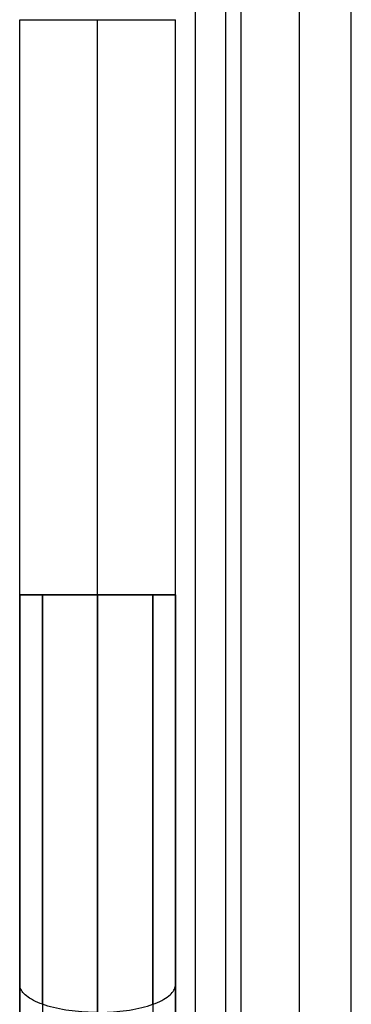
# Model space of a CAD drawing. Header units: millimetres. Extents: x -1267 to 621, y -1022 to -212.
# Tile 4 of 22: x -1267 to -1203, y -811 to -621. Entities that reach past the tile are written whole.
import ezdxf

# ---------------------------------------------------------------- set-up
doc = ezdxf.new("R2010")
doc.units = ezdxf.units.MM
doc.layers.add('Calque 08$Calque 09', color=1, linetype='Continuous', true_color=0xff000e)

msp = doc.modelspace()

# ---------------------------------------------------------------- linework, layer by layer
at = {"layer": 'Calque 08$Calque 09'}
for p, q in [((-1213, -1002.1, 63.69), (-1213, -232.1, 63.69)), ((-1203, -992.1, 423.69), (-1203, -242.1, 423.69)), ((-1266.84, -806.7, 610.36), (-1266.84, -731.55, 610.36)), ((-1266.84, -731.55, 510.36), (-1266.84, -931.45, 510.36)), ((-1266.84, -731.55, 560.36), (-1236.84, -731.55, 560.36)), ((-1251.84, -731.55, 625.36), (-1251.84, -731.55, 495.36)), ((-1236.84, -806.7, 610.36), (-1236.84, -731.55, 610.36)), ((-1236.84, -731.55, 510.36), (-1236.84, -931.45, 510.36))]:
    msp.add_line(p, q, dxfattribs=at)
for points in [[(-1233, -1007.1, 83.69), (-1233, -617.1, 83.69), (-1233, -227.1, 83.69)], [(-1233, -1007.1, 393.69), (-1233, -617.1, 393.69), (-1233, -227.1, 393.69)], [(-1233, -1007.1, 243.69), (-1233, -617.1, 243.69), (-1233, -227.1, 243.69)], [(-1227.15, -1005.64, 69.54), (-1227.15, -617.1, 69.54), (-1227.15, -228.57, 69.54)], [(-1224.22, -1002.71, 414.9), (-1224.22, -617.1, 414.9), (-1224.22, -231.5, 414.9)], [(-1266.84, -731.55, 610.36), (-1266.84, -676.12, 610.36), (-1266.84, -620.69, 610.36)], [(-1266.84, -731.55, 510.36), (-1266.84, -676.12, 510.36), (-1266.84, -620.69, 510.36)], [(-1266.84, -731.55, 560.36), (-1266.84, -676.12, 560.36), (-1266.84, -620.69, 560.36)], [(-1251.84, -731.55, 625.36), (-1251.84, -676.12, 625.36), (-1251.84, -620.69, 625.36)], [(-1251.84, -731.55, 495.36), (-1251.84, -676.12, 495.36), (-1251.84, -620.69, 495.36)], [(-1236.84, -731.55, 610.36), (-1236.84, -676.12, 610.36), (-1236.84, -620.69, 610.36)], [(-1236.84, -731.55, 510.36), (-1236.84, -676.12, 510.36), (-1236.84, -620.69, 510.36)], [(-1236.84, -731.55, 560.36), (-1236.84, -676.12, 560.36), (-1236.84, -620.69, 560.36)], [(-1266.84, -731.55, 610.36), (-1266.84, -731.55, 560.36), (-1266.84, -731.55, 510.36)], [(-1266.84, -869.07, 560.36), (-1266.84, -800.31, 560.36), (-1266.84, -731.55, 560.36)], [(-1266.84, -731.55, 510.36), (-1266.84, -731.55, 560.36), (-1266.84, -731.55, 610.36)], [(-1262.44, -810.51, 620.97), (-1262.44, -771.03, 620.97), (-1262.44, -731.55, 620.97)], [(-1262.44, -731.55, 499.76), (-1262.44, -843.61, 499.76), (-1262.44, -955.66, 499.76)], [(-1251.84, -731.55, 495.36), (-1251.84, -848.62, 495.36), (-1251.84, -965.69, 495.36)], [(-1251.84, -812.09, 625.36), (-1251.84, -771.82, 625.36), (-1251.84, -731.55, 625.36)], [(-1241.23, -810.51, 620.97), (-1241.23, -771.03, 620.97), (-1241.23, -731.55, 620.97)], [(-1241.23, -731.55, 499.76), (-1241.23, -843.61, 499.76), (-1241.23, -955.66, 499.76)], [(-1236.84, -731.55, 610.36), (-1236.84, -731.55, 560.36), (-1236.84, -731.55, 510.36)], [(-1236.84, -869.07, 560.36), (-1236.84, -800.31, 560.36), (-1236.84, -731.55, 560.36)], [(-1236.84, -731.55, 610.36), (-1236.84, -731.55, 560.36), (-1236.84, -731.55, 510.36)], [(-1266.84, -931.45, 510.36), (-1266.84, -869.07, 560.36), (-1266.84, -806.7, 610.36)], [(-1236.84, -931.45, 510.36), (-1236.84, -869.07, 560.36), (-1236.84, -806.7, 610.36)]]:
    msp.add_open_spline(points, degree=2, dxfattribs=at)
at = {"layer": 'Calque 08$Calque 09', "extrusion": (-1.72329e-28, 1, 2.27374e-14)}
msp.add_rational_spline([(-1266.84, -620.69, 610.36), (-1266.84, -620.69, 625.36), (-1251.84, -620.69, 625.36), (-1236.84, -620.69, 625.36), (-1236.84, -620.69, 610.36)], [1, 0.707106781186, 1, 0.707106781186, 1], degree=2, knots=[-118.991322, -118.991322, -118.991322, -95.429377, -95.429377, -71.867432, -71.867432, -71.867432], dxfattribs=at)
at = {"layer": 'Calque 08$Calque 09', "extrusion": (1.13687e-13, 1, -1.06108e-13)}
msp.add_rational_spline([(-1251.84, -731.55, 625.36), (-1266.84, -731.55, 625.36), (-1266.84, -731.55, 610.36)], [1, 0.707106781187, 1], degree=2, dxfattribs=at)
at = {"layer": 'Calque 08$Calque 09', "extrusion": (2.27374e-14, -1, 7.57912e-15)}
msp.add_rational_spline([(-1266.84, -731.55, 510.36), (-1266.84, -731.55, 495.36), (-1251.84, -731.55, 495.36)], [1, 0.707106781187, 1], degree=2, dxfattribs=at)
at = {"layer": 'Calque 08$Calque 09', "extrusion": (1.13687e-13, 1, -7.57912e-15)}
for points, knots in [([(-1266.84, -731.55, 610.36), (-1266.84, -731.55, 625.36), (-1251.84, -731.55, 625.36), (-1236.84, -731.55, 625.36), (-1236.84, -731.55, 610.36)], [-118.991322, -118.991322, -118.991322, -95.429377, -95.429377, -71.867432, -71.867432, -71.867432]), ([(-1236.84, -731.55, 510.36), (-1236.84, -731.55, 495.36), (-1251.84, -731.55, 495.36), (-1266.84, -731.55, 495.36), (-1266.84, -731.55, 510.36)], [-23.561945, -23.561945, -23.561945, 0, 0, 23.561945, 23.561945, 23.561945])]:
    msp.add_rational_spline(points, [1, 0.707106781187, 1, 0.707106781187, 1], degree=2, knots=knots, dxfattribs=at)
at = {"layer": 'Calque 08$Calque 09', "extrusion": (-1.66741e-13, 1, -1.44003e-13)}
msp.add_rational_spline([(-1251.84, -731.55, 625.36), (-1236.84, -731.55, 625.36), (-1236.84, -731.55, 610.36)], [1, 0.707106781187, 1], degree=2, dxfattribs=at)
at = {"layer": 'Calque 08$Calque 09', "extrusion": (-2.07944e-26, 1, 1.51582e-14)}
msp.add_rational_spline([(-1236.84, -731.55, 510.36), (-1236.84, -731.55, 495.36), (-1251.84, -731.55, 495.36)], [1, 0.707106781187, 1], degree=2, dxfattribs=at)
at = {"layer": 'Calque 08$Calque 09', "extrusion": (-3.21885e-14, -0.940927, -0.338609)}
msp.add_open_spline([(-1251.84, -812.09, 625.36), (-1252.65, -812.09, 625.36), (-1254.32, -812.04, 625.23), (-1256.81, -811.82, 624.6), (-1259.24, -811.42, 623.5), (-1261.49, -810.87, 621.95), (-1263.44, -810.16, 620), (-1264.99, -809.35, 617.75), (-1266.07, -808.48, 615.32), (-1266.7, -807.59, 612.84), (-1266.83, -806.99, 611.17), (-1266.84, -806.7, 610.36)], degree=3, knots=[0, 0, 0, 0, 2.429317, 5.000436, 7.694276, 10.481572, 13.32267, 16.169812, 18.971954, 21.680898, 24.256776, 24.256776, 24.256776, 24.256776], dxfattribs=at)
at = {"layer": 'Calque 08$Calque 09', "extrusion": (-1.30253e-13, 0.940927, 0.338609)}
msp.add_open_spline([(-1251.84, -812.09, 625.36), (-1251.03, -812.09, 625.36), (-1249.36, -812.04, 625.23), (-1246.87, -811.82, 624.6), (-1244.43, -811.42, 623.5), (-1242.18, -810.87, 621.95), (-1240.23, -810.16, 620), (-1238.69, -809.35, 617.75), (-1237.6, -808.48, 615.32), (-1236.97, -807.59, 612.84), (-1236.84, -806.99, 611.17), (-1236.84, -806.7, 610.36)], degree=3, knots=[0, 0, 0, 0, 2.429317, 5.000436, 7.694276, 10.481572, 13.32267, 16.169812, 18.971954, 21.680898, 24.256776, 24.256776, 24.256776, 24.256776], dxfattribs=at)

doc.saveas('drawing.dxf')
